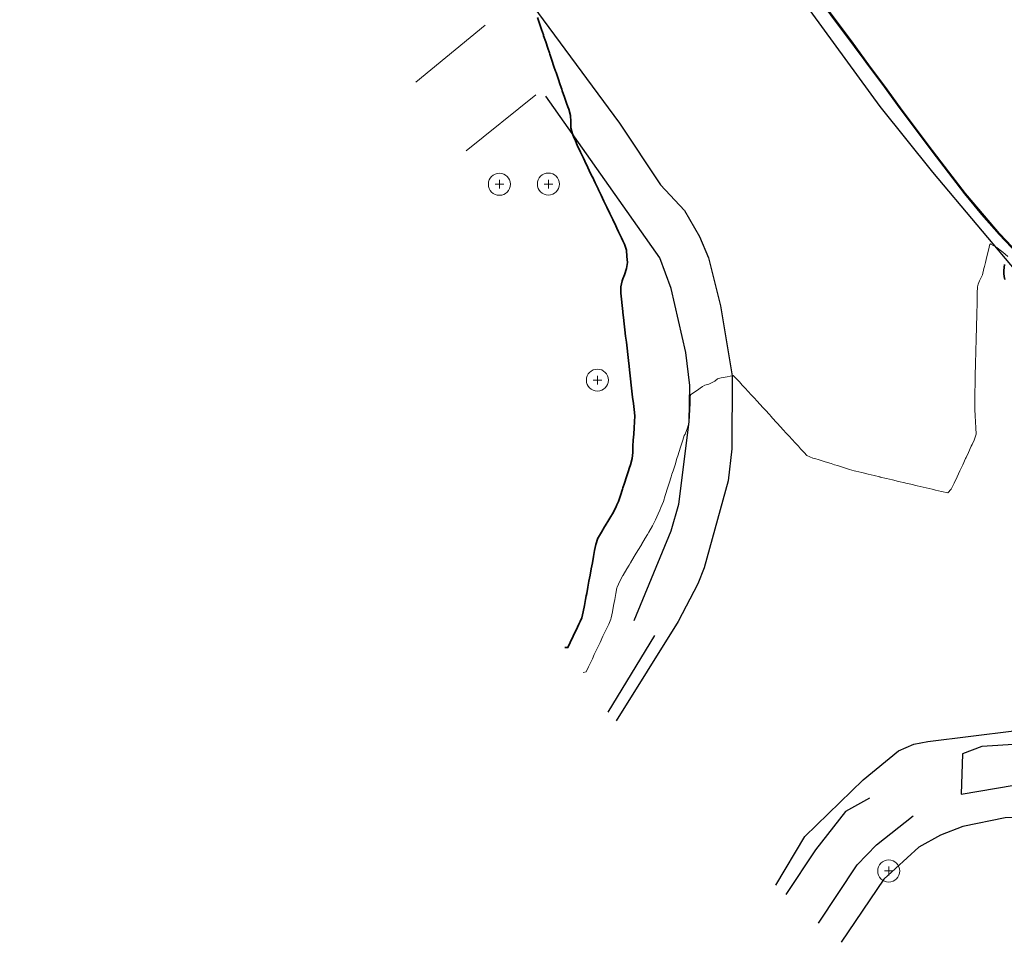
# Model space of a CAD drawing. Header units: metres. Extents: x -6552 to -6384, y 5654608 to 5654799.
# Tile 1 of 68: x -6533 to -6493, y 5654608 to 5654646. Entities that reach past the tile are written whole.
import ezdxf

# ---------------------------------------------------------------- set-up
doc = ezdxf.new("R2010")
doc.units = ezdxf.units.M
doc.header["$LTSCALE"] = 0.5
doc.linetypes.add('PHANTOM', pattern=[22, 12, -2, 2, -2, 2, -2])
for name, color, linetype, lineweight in [('L-HARD-PAVE', 8, 'Continuous', 35), ('V-PROP-LINE', 7, 'PHANTOM', 50), ('V-ROAD-CURB', 7, 'Continuous', 25), ('V-ROAD-DW', 8, 'Continuous', 18), ('V-ROAD-SW', 8, 'Continuous', 25), ('V-TOPO-MAJR', 34, 'Continuous', 35), ('V-TOPO-MINR', 32, 'Continuous', 13), ('V-VEG-TREE', 94, 'Continuous', 18)]:
    doc.layers.add(name, color=color, linetype=linetype, lineweight=lineweight)

# ---------------------------------------------------------------- blocks, each defined once
blk = doc.blocks.new('VEG-TREE-DECID')
at = {"color": 0, "lineweight": -2}
for p, q in [((-0.6, 0), (0.6, 0)), ((0, -0.6), (0, 0.6))]:
    blk.add_line(p, q, dxfattribs=at)
blk.add_circle((0, 0), 1.5, dxfattribs=at)

msp = doc.modelspace()

# ---------------------------------------------------------------- linework, layer by layer
at = {"layer": 'L-HARD-PAVE'}
msp.add_lwpolyline([(-6493.038, 5654635.431), (-6493.065, 5654635.551), (-6493.081, 5654635.673), (-6493.085, 5654635.795), (-6493.076, 5654635.918), (-6493.056, 5654636.039)], dxfattribs=at)
at = {"layer": 'V-PROP-LINE'}
msp.add_lwpolyline([(-6492.514, 5654636.486), (-6493.258, 5654637.285), (-6493.982, 5654638.101), (-6494.675, 5654638.945), (-6495.342, 5654639.809), (-6496.002, 5654640.677), (-6496.657, 5654641.55), (-6497.308, 5654642.425), (-6497.956, 5654643.302), (-6498.604, 5654644.179), (-6499.252, 5654645.057), (-6499.923, 5654645.964), (-6500.595, 5654646.872)], dxfattribs=at)
at = {"layer": 'V-ROAD-CURB'}
for points in [[(-6492.366, 5654635.511), (-6495.978, 5654639.806), (-6498.127, 5654642.491), (-6502.782, 5654648.875), (-6507.438, 5654655.259), (-6512.6, 5654663.276), (-6515.343, 5654667.874), (-6517.687, 5654672.076), (-6519.939, 5654676.425), (-6521.962, 5654680.697), (-6523.931, 5654685.273), (-6525.251, 5654688.584), (-6526.492, 5654691.969), (-6528.2, 5654697.129), (-6529.68, 5654702.226), (-6530.776, 5654706.438), (-6532.072, 5654712.095), (-6533.244, 5654718.24)], [(-6513.424, 5654648.118), (-6508.77, 5654641.811), (-6507.096, 5654639.294), (-6506.116, 5654638.249), (-6505.506, 5654637.189), (-6505.142, 5654636.311), (-6504.643, 5654634.359), (-6504.166, 5654631.494), (-6504.187, 5654628.528), (-6504.333, 5654627.222), (-6505.314, 5654623.666), (-6505.564, 5654623.011), (-6506.37, 5654621.484), (-6508.908, 5654617.424)], [(-6502.383, 5654610.724), (-6501.203, 5654612.709), (-6498.821, 5654615.016), (-6497.381, 5654616.206), (-6496.75, 5654616.47), (-6496.18, 5654616.581), (-6492.673, 5654617.016)], [(-6494.82, 5654614.431), (-6492.661, 5654614.796)], [(-6500.643, 5654609.165), (-6499.072, 5654611.553), (-6498.278, 5654612.371), (-6496.782, 5654613.556)]]:
    msp.add_lwpolyline(points, dxfattribs=at)
at = {"layer": 'V-ROAD-DW'}
for points in [[(-6517.075, 5654643.483), (-6514.245, 5654645.813)], [(-6512.175, 5654642.963), (-6515.02, 5654640.686)]]:
    msp.add_lwpolyline(points, dxfattribs=at)
at = {"layer": 'V-ROAD-SW'}
for points in [[(-6510.195, 5654660.043), (-6505.978, 5654654.058), (-6501.119, 5654647.532), (-6496.249, 5654641.008), (-6494.667, 5654638.938), (-6493.19, 5654637.208)], [(-6508.171, 5654621.52), (-6506.664, 5654625.177), (-6506.342, 5654626.271), (-6505.922, 5654629.619), (-6505.901, 5654631.108), (-6506.058, 5654632.454), (-6506.658, 5654635.058), (-6507.125, 5654636.316), (-6511.769, 5654642.905)], [(-6509.231, 5654617.785), (-6507.327, 5654620.901)], [(-6492.465, 5654616.478), (-6493.978, 5654616.377), (-6494.773, 5654616.077), (-6494.821, 5654614.431)], [(-6498.565, 5654614.269), (-6499.543, 5654613.729), (-6500.772, 5654612.162), (-6501.985, 5654610.346)], [(-6449.105, 5654613.327), (-6452.243, 5654612.375), (-6453.889, 5654611.966), (-6457.798, 5654611.338), (-6462.285, 5654610.897), (-6464.92, 5654610.745), (-6471.683, 5654610.666), (-6474.69, 5654610.832), (-6478.431, 5654611.277), (-6484.34, 5654612.35), (-6490.244, 5654613.408), (-6491.794, 5654613.494), (-6493.029, 5654613.464), (-6494.762, 5654613.11), (-6495.663, 5654612.765), (-6496.558, 5654612.275), (-6497.983, 5654610.965), (-6499.724, 5654608.39)]]:
    msp.add_lwpolyline(points, dxfattribs=at)
at = {"layer": 'V-TOPO-MAJR'}
msp.add_lwpolyline([(-6512.113, 5654646.125), (-6512.031, 5654645.875), (-6511.947, 5654645.625), (-6511.875, 5654645.409), (-6511.863, 5654645.375), (-6511.778, 5654645.125), (-6511.694, 5654644.875), (-6511.625, 5654644.673), (-6511.609, 5654644.625), (-6511.525, 5654644.375), (-6511.441, 5654644.125), (-6511.375, 5654643.933), (-6511.355, 5654643.875), (-6511.271, 5654643.625), (-6511.186, 5654643.375), (-6511.125, 5654643.194), (-6511.102, 5654643.125), (-6511.017, 5654642.875), (-6510.932, 5654642.625), (-6510.875, 5654642.474), (-6510.838, 5654642.375), (-6510.761, 5654642.125), (-6510.748, 5654641.875), (-6510.752, 5654641.625), (-6510.681, 5654641.375), (-6510.625, 5654641.22), (-6510.579, 5654641.125), (-6510.477, 5654640.875), (-6510.375, 5654640.661), (-6510.356, 5654640.625), (-6510.238, 5654640.375), (-6510.125, 5654640.138), (-6510.119, 5654640.125), (-6509.999, 5654639.875), (-6509.879, 5654639.625), (-6509.875, 5654639.616), (-6509.76, 5654639.375), (-6509.64, 5654639.125), (-6509.625, 5654639.094), (-6509.521, 5654638.875), (-6509.401, 5654638.625), (-6509.375, 5654638.571), (-6509.281, 5654638.375), (-6509.162, 5654638.125), (-6509.125, 5654638.048), (-6509.042, 5654637.875), (-6508.923, 5654637.625), (-6508.875, 5654637.525), (-6508.803, 5654637.375), (-6508.683, 5654637.125), (-6508.625, 5654637.003), (-6508.564, 5654636.875), (-6508.483, 5654636.625), (-6508.462, 5654636.375), (-6508.443, 5654636.125), (-6508.485, 5654635.875), (-6508.569, 5654635.625), (-6508.625, 5654635.458), (-6508.653, 5654635.375), (-6508.716, 5654635.125), (-6508.715, 5654634.875), (-6508.686, 5654634.625), (-6508.658, 5654634.375), (-6508.63, 5654634.125), (-6508.625, 5654634.084), (-6508.601, 5654633.875), (-6508.572, 5654633.625), (-6508.544, 5654633.375), (-6508.516, 5654633.125), (-6508.487, 5654632.875), (-6508.458, 5654632.625), (-6508.43, 5654632.375), (-6508.401, 5654632.125), (-6508.375, 5654631.893), (-6508.373, 5654631.875), (-6508.344, 5654631.625), (-6508.316, 5654631.375), (-6508.287, 5654631.125), (-6508.259, 5654630.875), (-6508.23, 5654630.625), (-6508.202, 5654630.375), (-6508.173, 5654630.125), (-6508.144, 5654629.875), (-6508.15, 5654629.625), (-6508.168, 5654629.375), (-6508.187, 5654629.125), (-6508.204, 5654628.875), (-6508.217, 5654628.625), (-6508.229, 5654628.375), (-6508.256, 5654628.125), (-6508.325, 5654627.875), (-6508.375, 5654627.717), (-6508.404, 5654627.625), (-6508.483, 5654627.375), (-6508.562, 5654627.125), (-6508.625, 5654626.926), (-6508.641, 5654626.875), (-6508.72, 5654626.625), (-6508.813, 5654626.375), (-6508.875, 5654626.235), (-6508.923, 5654626.125), (-6509.059, 5654625.875), (-6509.125, 5654625.764), (-6509.208, 5654625.625), (-6509.357, 5654625.375), (-6509.375, 5654625.344), (-6509.505, 5654625.125), (-6509.625, 5654624.924), (-6509.647, 5654624.875), (-6509.735, 5654624.625), (-6509.783, 5654624.375), (-6509.829, 5654624.125), (-6509.875, 5654623.875), (-6509.875, 5654623.875), (-6509.921, 5654623.625), (-6509.967, 5654623.375), (-6510.014, 5654623.125), (-6510.06, 5654622.875), (-6510.106, 5654622.625), (-6510.125, 5654622.522), (-6510.152, 5654622.375), (-6510.198, 5654622.125), (-6510.245, 5654621.875), (-6510.308, 5654621.625), (-6510.375, 5654621.482), (-6510.425, 5654621.375), (-6510.542, 5654621.125), (-6510.625, 5654620.949), (-6510.66, 5654620.875), (-6510.777, 5654620.625), (-6510.875, 5654620.416), (-6511, 5654620.416)], dxfattribs=at)
at = {"layer": 'V-TOPO-MINR'}
msp.add_lwpolyline([(-6492.924, 5654636.375), (-6493.125, 5654636.551), (-6493.237, 5654636.625), (-6493.375, 5654636.741), (-6493.608, 5654636.875), (-6493.625, 5654636.888), (-6493.653, 5654636.875), (-6493.714, 5654636.625), (-6493.774, 5654636.375), (-6493.835, 5654636.125), (-6493.875, 5654635.958), (-6493.895, 5654635.875), (-6493.956, 5654635.625), (-6494.073, 5654635.375), (-6494.125, 5654635.24), (-6494.159, 5654635.125), (-6494.166, 5654634.875), (-6494.172, 5654634.625), (-6494.178, 5654634.375), (-6494.184, 5654634.125), (-6494.191, 5654633.875), (-6494.197, 5654633.625), (-6494.203, 5654633.375), (-6494.209, 5654633.125), (-6494.216, 5654632.875), (-6494.222, 5654632.625), (-6494.228, 5654632.375), (-6494.234, 5654632.125), (-6494.241, 5654631.875), (-6494.247, 5654631.625), (-6494.253, 5654631.375), (-6494.259, 5654631.125), (-6494.266, 5654630.875), (-6494.272, 5654630.625), (-6494.272, 5654630.375), (-6494.264, 5654630.125), (-6494.252, 5654629.875), (-6494.24, 5654629.625), (-6494.228, 5654629.375), (-6494.216, 5654629.125), (-6494.295, 5654628.875), (-6494.375, 5654628.704), (-6494.412, 5654628.625), (-6494.528, 5654628.375), (-6494.625, 5654628.162), (-6494.642, 5654628.125), (-6494.759, 5654627.875), (-6494.875, 5654627.625), (-6494.875, 5654627.625), (-6494.991, 5654627.375), (-6495.108, 5654627.125), (-6495.125, 5654627.088), (-6495.234, 5654626.875), (-6495.375, 5654626.723), (-6495.625, 5654626.783), (-6495.875, 5654626.841), (-6496.014, 5654626.875), (-6496.125, 5654626.902), (-6496.375, 5654626.959), (-6496.625, 5654627.019), (-6496.875, 5654627.078), (-6497.081, 5654627.125), (-6497.125, 5654627.135), (-6497.375, 5654627.196), (-6497.625, 5654627.255), (-6497.875, 5654627.314), (-6498.125, 5654627.372), (-6498.139, 5654627.375), (-6498.375, 5654627.432), (-6498.625, 5654627.491), (-6498.875, 5654627.55), (-6499.125, 5654627.608), (-6499.188, 5654627.625), (-6499.375, 5654627.684), (-6499.625, 5654627.762), (-6499.875, 5654627.84), (-6499.988, 5654627.875), (-6500.125, 5654627.918), (-6500.375, 5654627.996), (-6500.625, 5654628.074), (-6500.796, 5654628.125), (-6500.875, 5654628.148), (-6501.125, 5654628.255), (-6501.235, 5654628.375), (-6501.375, 5654628.525), (-6501.467, 5654628.625), (-6501.625, 5654628.799), (-6501.695, 5654628.875), (-6501.875, 5654629.071), (-6501.924, 5654629.125), (-6502.125, 5654629.344), (-6502.154, 5654629.375), (-6502.375, 5654629.616), (-6502.384, 5654629.625), (-6502.611, 5654629.875), (-6502.625, 5654629.891), (-6502.841, 5654630.125), (-6502.875, 5654630.163), (-6503.07, 5654630.375), (-6503.125, 5654630.435), (-6503.299, 5654630.625), (-6503.375, 5654630.707), (-6503.527, 5654630.875), (-6503.625, 5654630.981), (-6503.757, 5654631.125), (-6503.875, 5654631.255), (-6503.991, 5654631.375), (-6504.125, 5654631.511), (-6504.375, 5654631.46), (-6504.625, 5654631.413), (-6504.773, 5654631.375), (-6504.875, 5654631.288), (-6505.125, 5654631.166), (-6505.284, 5654631.125), (-6505.375, 5654631.062), (-6505.625, 5654630.892), (-6505.65, 5654630.875), (-6505.875, 5654630.725), (-6505.879, 5654630.625), (-6505.888, 5654630.375), (-6505.899, 5654630.125), (-6505.909, 5654629.875), (-6505.924, 5654629.625), (-6505.986, 5654629.375), (-6506.094, 5654629.125), (-6506.125, 5654629.069), (-6506.186, 5654628.875), (-6506.265, 5654628.625), (-6506.344, 5654628.375), (-6506.375, 5654628.278), (-6506.423, 5654628.125), (-6506.502, 5654627.875), (-6506.581, 5654627.625), (-6506.625, 5654627.487), (-6506.66, 5654627.375), (-6506.739, 5654627.125), (-6506.818, 5654626.875), (-6506.875, 5654626.696), (-6506.897, 5654626.625), (-6506.976, 5654626.375), (-6507.08, 5654626.125), (-6507.125, 5654626.024), (-6507.19, 5654625.875), (-6507.3, 5654625.625), (-6507.375, 5654625.467), (-6507.421, 5654625.375), (-6507.57, 5654625.125), (-6507.625, 5654625.032), (-6507.719, 5654624.875), (-6507.867, 5654624.625), (-6507.875, 5654624.612), (-6508.016, 5654624.375), (-6508.125, 5654624.192), (-6508.165, 5654624.125), (-6508.314, 5654623.875), (-6508.375, 5654623.773), (-6508.463, 5654623.625), (-6508.611, 5654623.375), (-6508.625, 5654623.352), (-6508.76, 5654623.125), (-6508.868, 5654622.875), (-6508.875, 5654622.848), (-6508.916, 5654622.625), (-6508.962, 5654622.375), (-6509.009, 5654622.125), (-6509.055, 5654621.875), (-6509.101, 5654621.625), (-6509.125, 5654621.568), (-6509.209, 5654621.375), (-6509.327, 5654621.125), (-6509.375, 5654621.022), (-6509.444, 5654620.875), (-6509.561, 5654620.625), (-6509.625, 5654620.488), (-6509.678, 5654620.375), (-6509.795, 5654620.125), (-6509.875, 5654619.955), (-6509.912, 5654619.875), (-6510.03, 5654619.625), (-6510.125, 5654619.421), (-6510.25, 5654619.392)], dxfattribs=at)

# ---------------------------------------------------------------- block references
at = {"layer": 'V-VEG-TREE', "xscale": 0.3, "yscale": 0.3}
for p in [(-6513.666, 5654639.318), (-6511.668, 5654639.323), (-6509.667, 5654631.324), (-6497.779, 5654611.3)]:
    msp.add_blockref('VEG-TREE-DECID', p, dxfattribs=at)

doc.saveas('drawing.dxf')
